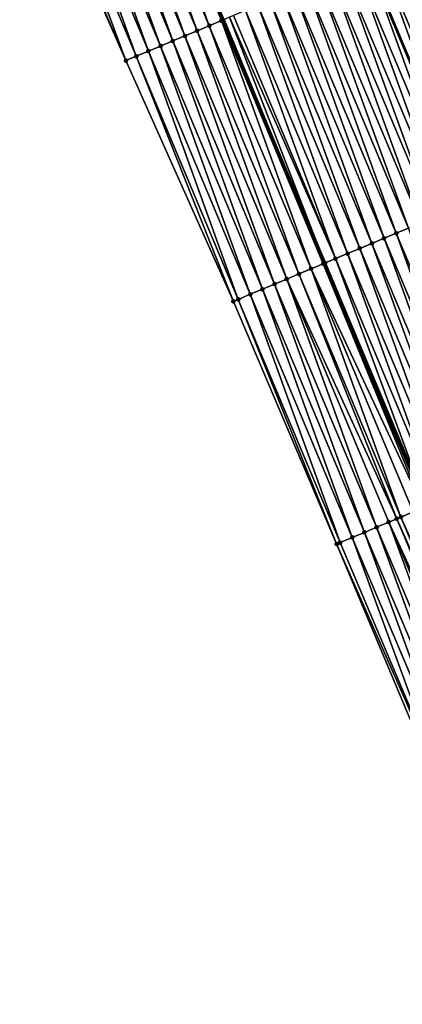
# Model space of a CAD drawing. Header units: feet. Extents: x 2010743 to 2022806, y 818705 to 837694.
# Tile 217 of 256: x 2011902 to 2011931, y 826034 to 826109. Entities that reach past the tile are written whole.
import ezdxf

# ---------------------------------------------------------------- set-up
doc = ezdxf.new("R2010")
doc.units = ezdxf.units.FT
doc.header["$MEASUREMENT"] = 0
for name, color, linetype, lineweight in [('EP_Travel Lane', 172, 'Continuous', 53), ('Road Shots', 141, 'Continuous', 100), ('STRIPING', 60, 'Continuous', 53)]:
    doc.layers.add(name, color=color, linetype=linetype, lineweight=lineweight)
doc.layers.add('I-77-MM17-21_NB-Surface-Border', color=7, linetype='Continuous')
doc.layers.add('I-77-MM17-21_NB-Surface-TIN', color=7, linetype='Continuous')

msp = doc.modelspace()

# ---------------------------------------------------------------- linework, layer by layer
at = {"layer": 'EP_Travel Lane'}
msp.add_polyline3d([(2011909.953, 826127.149, 319.59), (2011917.687, 826108.707, 319.818), (2011925.421, 826090.264, 320.062), (2011933.155, 826071.822, 320.325), (2011941, 826053.304, 320.588), (2011948.884, 826034.925, 320.834), (2011956.768, 826016.547, 321.086), (2011964.653, 825998.168, 321.328), (2011972.757, 825979.661, 321.583), (2011980.947, 825961.417, 321.839), (2011989.136, 825943.172, 322.073), (2011997.325, 825924.927, 322.341), (2012005.75, 825906.52, 322.572), (2012014.237, 825888.412, 322.792), (2012022.724, 825870.303, 323.024), (2012031.212, 825852.195, 323.246), (2012039.934, 825833.943, 323.44), (2012048.718, 825815.976, 323.623), (2012057.502, 825798.009, 323.823), (2012066.285, 825780.042, 323.996), (2012075.193, 825762.003, 324.193)], dxfattribs=at)
at = {"layer": 'I-77-MM17-21_NB-Surface-Border', "color": 3, "linetype": 'Continuous', "lineweight": -3}
msp.add_polyline3d([(2012074.071, 825761.443, 324.254), (2012065.296, 825779.559, 324.054), (2012054.131, 825796.363, 323.991), (2012048.4, 825815.82, 323.63), (2012038.516, 825833.25, 323.524), (2012027.602, 825850.507, 323.451), (2012018.838, 825868.486, 323.235), (2012010.324, 825886.582, 323), (2012000.581, 825904.103, 322.808), (2011991.691, 825922.414, 322.585), (2011982.965, 825940.418, 322.321), (2011974.424, 825958.507, 322.092), (2011965.921, 825976.612, 321.891), (2011957.568, 825995.133, 321.658), (2011949.614, 826013.482, 321.417), (2011941.785, 826031.885, 321.167), (2011934.128, 826050.361, 320.926), (2011926.309, 826068.956, 320.665), (2011918.478, 826087.357, 320.426), (2011910.329, 826105.626, 320.214), (2011902.267, 826123.932, 320)], dxfattribs=at)
at = {"layer": 'I-77-MM17-21_NB-Surface-TIN', "color": 128, "linetype": 'Continuous', "lineweight": -3}
for points in [[(2011915.721, 826107.884, 319.935), (2011908.909, 826126.713, 319.654), (2011907.987, 826126.326, 319.703)], [(2011916.643, 826108.27, 319.889), (2011909.832, 826127.099, 319.598), (2011908.909, 826126.713, 319.654)], [(2011915.721, 826107.884, 319.935), (2011916.643, 826108.27, 319.889), (2011908.909, 826126.713, 319.654)], [(2011917.566, 826108.656, 319.826), (2011909.953, 826127.149, 319.59), (2011909.832, 826127.099, 319.598)], [(2011916.643, 826108.27, 319.889), (2011917.566, 826108.656, 319.826), (2011909.832, 826127.099, 319.598)], [(2011917.774, 826108.743, 319.812), (2011909.953, 826127.149, 319.59), (2011917.687, 826108.707, 319.818)], [(2011917.566, 826108.656, 319.826), (2011917.687, 826108.707, 319.818), (2011909.953, 826127.149, 319.59)], [(2011913.876, 826107.112, 320.04), (2011907.064, 826125.94, 319.761), (2011906.142, 826125.554, 319.804)], [(2011914.798, 826107.498, 319.997), (2011907.987, 826126.326, 319.703), (2011907.064, 826125.94, 319.761)], [(2011913.876, 826107.112, 320.04), (2011914.798, 826107.498, 319.997), (2011907.064, 826125.94, 319.761)], [(2011914.798, 826107.498, 319.997), (2011915.721, 826107.884, 319.935), (2011907.987, 826126.326, 319.703)], [(2011912.031, 826106.339, 320.128), (2011905.22, 826125.168, 319.85), (2011904.297, 826124.782, 319.898)], [(2011912.954, 826106.725, 320.085), (2011906.142, 826125.554, 319.804), (2011905.22, 826125.168, 319.85)], [(2011912.031, 826106.339, 320.128), (2011912.954, 826106.725, 320.085), (2011905.22, 826125.168, 319.85)], [(2011912.954, 826106.725, 320.085), (2011913.876, 826107.112, 320.04), (2011906.142, 826125.554, 319.804)], [(2011910.329, 826105.626, 320.214), (2011903.375, 826124.395, 319.944), (2011902.452, 826124.009, 319.991)], [(2011911.109, 826105.953, 320.173), (2011904.297, 826124.782, 319.898), (2011903.375, 826124.395, 319.944)], [(2011910.329, 826105.626, 320.214), (2011911.109, 826105.953, 320.173), (2011903.375, 826124.395, 319.944)], [(2011911.109, 826105.953, 320.173), (2011912.031, 826106.339, 320.128), (2011904.297, 826124.782, 319.898)], [(2011910.329, 826105.626, 320.214), (2011902.452, 826124.009, 319.991), (2011902.267, 826123.932, 320)], [(2011937.291, 826095.235, 319.548), (2011930.479, 826114.064, 319.257), (2011929.557, 826113.678, 319.307)], [(2011938.213, 826095.621, 319.498), (2011931.402, 826114.45, 319.21), (2011930.479, 826114.064, 319.257)], [(2011937.291, 826095.235, 319.548), (2011938.213, 826095.621, 319.498), (2011930.479, 826114.064, 319.257)], [(2011935.446, 826094.463, 319.626), (2011928.634, 826113.291, 319.337), (2011927.712, 826112.905, 319.379)], [(2011929.557, 826113.678, 319.307), (2011928.634, 826113.291, 319.337), (2011936.368, 826094.849, 319.586)], [(2011935.446, 826094.463, 319.626), (2011936.368, 826094.849, 319.586), (2011928.634, 826113.291, 319.337)], [(2011937.291, 826095.235, 319.548), (2011929.557, 826113.678, 319.307), (2011936.368, 826094.849, 319.586)], [(2011933.601, 826093.69, 319.708), (2011926.79, 826112.519, 319.421), (2011925.867, 826112.133, 319.462)], [(2011934.524, 826094.076, 319.667), (2011927.712, 826112.905, 319.379), (2011926.79, 826112.519, 319.421)], [(2011933.601, 826093.69, 319.708), (2011934.524, 826094.076, 319.667), (2011926.79, 826112.519, 319.421)], [(2011934.524, 826094.076, 319.667), (2011935.446, 826094.463, 319.626), (2011927.712, 826112.905, 319.379)], [(2011931.757, 826092.918, 319.787), (2011924.945, 826111.746, 319.502), (2011924.022, 826111.36, 319.542)], [(2011932.679, 826093.304, 319.749), (2011925.867, 826112.133, 319.462), (2011924.945, 826111.746, 319.502)], [(2011931.757, 826092.918, 319.787), (2011932.679, 826093.304, 319.749), (2011924.945, 826111.746, 319.502)], [(2011932.679, 826093.304, 319.749), (2011933.601, 826093.69, 319.708), (2011925.867, 826112.133, 319.462)], [(2011929.912, 826092.145, 319.862), (2011923.1, 826110.974, 319.581), (2011922.178, 826110.587, 319.616)], [(2011930.834, 826092.531, 319.826), (2011924.022, 826111.36, 319.542), (2011923.1, 826110.974, 319.581)], [(2011929.912, 826092.145, 319.862), (2011930.834, 826092.531, 319.826), (2011923.1, 826110.974, 319.581)], [(2011930.834, 826092.531, 319.826), (2011931.757, 826092.918, 319.787), (2011924.022, 826111.36, 319.542)], [(2011928.067, 826091.372, 319.943), (2011921.255, 826110.201, 319.654), (2011920.333, 826109.815, 319.696)], [(2011928.989, 826091.759, 319.902), (2011922.178, 826110.587, 319.616), (2011921.255, 826110.201, 319.654)], [(2011928.067, 826091.372, 319.943), (2011928.989, 826091.759, 319.902), (2011921.255, 826110.201, 319.654)], [(2011928.989, 826091.759, 319.902), (2011929.912, 826092.145, 319.862), (2011922.178, 826110.587, 319.616)], [(2011926.222, 826090.6, 320.022), (2011919.411, 826109.429, 319.737), (2011918.488, 826109.042, 319.777)], [(2011927.145, 826090.986, 319.984), (2011920.333, 826109.815, 319.696), (2011919.411, 826109.429, 319.737)], [(2011926.222, 826090.6, 320.022), (2011927.145, 826090.986, 319.984), (2011919.411, 826109.429, 319.737)], [(2011927.145, 826090.986, 319.984), (2011928.067, 826091.372, 319.943), (2011920.333, 826109.815, 319.696)], [(2011924.377, 826089.828, 320.129), (2011917.566, 826108.656, 319.826), (2011916.643, 826108.27, 319.889)], [(2011925.3, 826090.214, 320.069), (2011917.687, 826108.707, 319.818), (2011917.566, 826108.656, 319.826)], [(2011924.377, 826089.828, 320.129), (2011925.3, 826090.214, 320.069), (2011917.566, 826108.656, 319.826)], [(2011925.423, 826090.265, 320.061), (2011917.774, 826108.743, 319.812), (2011917.687, 826108.707, 319.818)], [(2011925.423, 826090.265, 320.061), (2011917.687, 826108.707, 319.818), (2011925.421, 826090.264, 320.062)], [(2011925.3, 826090.214, 320.069), (2011925.421, 826090.264, 320.062), (2011917.687, 826108.707, 319.818)], [(2011925.423, 826090.265, 320.061), (2011918.179, 826108.913, 319.789), (2011917.774, 826108.743, 319.812)], [(2011926.222, 826090.6, 320.022), (2011918.488, 826109.042, 319.777), (2011918.179, 826108.913, 319.789)], [(2011925.423, 826090.265, 320.061), (2011926.222, 826090.6, 320.022), (2011918.179, 826108.913, 319.789)], [(2011922.533, 826089.055, 320.23), (2011915.721, 826107.884, 319.935), (2011914.798, 826107.498, 319.997)], [(2011923.455, 826089.441, 320.179), (2011916.643, 826108.27, 319.889), (2011915.721, 826107.884, 319.935)], [(2011922.533, 826089.055, 320.23), (2011923.455, 826089.441, 320.179), (2011915.721, 826107.884, 319.935)], [(2011923.455, 826089.441, 320.179), (2011924.377, 826089.828, 320.129), (2011916.643, 826108.27, 319.889)], [(2011920.688, 826088.283, 320.321), (2011913.876, 826107.112, 320.04), (2011912.954, 826106.725, 320.085)], [(2011921.61, 826088.669, 320.275), (2011914.798, 826107.498, 319.997), (2011913.876, 826107.112, 320.04)], [(2011920.688, 826088.283, 320.321), (2011921.61, 826088.669, 320.275), (2011913.876, 826107.112, 320.04)], [(2011921.61, 826088.669, 320.275), (2011922.533, 826089.055, 320.23), (2011914.798, 826107.498, 319.997)], [(2011918.843, 826087.51, 320.407), (2011912.031, 826106.339, 320.128), (2011911.109, 826105.953, 320.173)], [(2011919.765, 826087.896, 320.364), (2011912.954, 826106.725, 320.085), (2011912.031, 826106.339, 320.128)], [(2011918.843, 826087.51, 320.407), (2011919.765, 826087.896, 320.364), (2011912.031, 826106.339, 320.128)], [(2011919.765, 826087.896, 320.364), (2011920.688, 826088.283, 320.321), (2011912.954, 826106.725, 320.085)], [(2011918.478, 826087.357, 320.426), (2011911.109, 826105.953, 320.173), (2011910.329, 826105.626, 320.214)], [(2011918.478, 826087.357, 320.426), (2011918.843, 826087.51, 320.407), (2011911.109, 826105.953, 320.173)], [(2011938.568, 826074.089, 320.08), (2011931.757, 826092.918, 319.787), (2011930.834, 826092.531, 319.826)], [(2011936.723, 826073.316, 320.157), (2011929.912, 826092.145, 319.862), (2011928.989, 826091.759, 319.902)], [(2011937.646, 826073.703, 320.116), (2011930.834, 826092.531, 319.826), (2011929.912, 826092.145, 319.862)], [(2011936.723, 826073.316, 320.157), (2011937.646, 826073.703, 320.116), (2011929.912, 826092.145, 319.862)], [(2011937.646, 826073.703, 320.116), (2011938.568, 826074.089, 320.08), (2011930.834, 826092.531, 319.826)], [(2011934.879, 826072.544, 320.243), (2011928.067, 826091.372, 319.943), (2011927.145, 826090.986, 319.984)], [(2011935.801, 826072.93, 320.198), (2011928.989, 826091.759, 319.902), (2011928.067, 826091.372, 319.943)], [(2011934.879, 826072.544, 320.243), (2011935.801, 826072.93, 320.198), (2011928.067, 826091.372, 319.943)], [(2011935.801, 826072.93, 320.198), (2011936.723, 826073.316, 320.157), (2011928.989, 826091.759, 319.902)], [(2011925.423, 826090.265, 320.061), (2011933.155, 826071.822, 320.325), (2011926.222, 826090.6, 320.022)], [(2011933.956, 826072.158, 320.286), (2011927.145, 826090.986, 319.984), (2011926.222, 826090.6, 320.022)], [(2011933.956, 826072.158, 320.286), (2011926.222, 826090.6, 320.022), (2011933.155, 826071.822, 320.325)], [(2011933.956, 826072.158, 320.286), (2011934.879, 826072.544, 320.243), (2011927.145, 826090.986, 319.984)], [(2011932.876, 826071.705, 320.341), (2011925.3, 826090.214, 320.069), (2011924.377, 826089.828, 320.129)], [(2011933.034, 826071.771, 320.331), (2011925.421, 826090.264, 320.062), (2011925.3, 826090.214, 320.069)], [(2011932.876, 826071.705, 320.341), (2011933.034, 826071.771, 320.331), (2011925.3, 826090.214, 320.069)], [(2011925.423, 826090.265, 320.061), (2011925.421, 826090.264, 320.062), (2011933.155, 826071.822, 320.325)], [(2011933.034, 826071.771, 320.331), (2011933.155, 826071.822, 320.325), (2011925.421, 826090.264, 320.062)], [(2011930.876, 826070.868, 320.451), (2011923.455, 826089.441, 320.179), (2011922.533, 826089.055, 320.23)], [(2011931.189, 826070.999, 320.432), (2011924.377, 826089.828, 320.129), (2011923.455, 826089.441, 320.179)], [(2011930.876, 826070.868, 320.451), (2011931.189, 826070.999, 320.432), (2011923.455, 826089.441, 320.179)], [(2011931.189, 826070.999, 320.432), (2011932.111, 826071.385, 320.383), (2011924.377, 826089.828, 320.129)], [(2011932.111, 826071.385, 320.383), (2011932.876, 826071.705, 320.341), (2011924.377, 826089.828, 320.129)], [(2011928.422, 826069.84, 320.568), (2011921.61, 826088.669, 320.275), (2011920.688, 826088.283, 320.321)], [(2011929.344, 826070.227, 320.526), (2011922.533, 826089.055, 320.23), (2011921.61, 826088.669, 320.275)], [(2011928.422, 826069.84, 320.568), (2011929.344, 826070.227, 320.526), (2011921.61, 826088.669, 320.275)], [(2011929.344, 826070.227, 320.526), (2011930.267, 826070.613, 320.485), (2011922.533, 826089.055, 320.23)], [(2011930.267, 826070.613, 320.485), (2011930.876, 826070.868, 320.451), (2011922.533, 826089.055, 320.23)], [(2011926.577, 826069.068, 320.652), (2011919.765, 826087.896, 320.364), (2011918.843, 826087.51, 320.407)], [(2011927.499, 826069.454, 320.609), (2011920.688, 826088.283, 320.321), (2011919.765, 826087.896, 320.364)], [(2011926.577, 826069.068, 320.652), (2011927.499, 826069.454, 320.609), (2011919.765, 826087.896, 320.364)], [(2011927.499, 826069.454, 320.609), (2011928.422, 826069.84, 320.568), (2011920.688, 826088.283, 320.321)], [(2011926.309, 826068.956, 320.665), (2011918.843, 826087.51, 320.407), (2011918.478, 826087.357, 320.426)], [(2011926.309, 826068.956, 320.665), (2011926.577, 826069.068, 320.652), (2011918.843, 826087.51, 320.407)], [(2011939.416, 826052.626, 320.671), (2011932.111, 826071.385, 320.383), (2011931.189, 826070.999, 320.432)], [(2011937.202, 826051.678, 320.781), (2011930.267, 826070.613, 320.485), (2011929.344, 826070.227, 320.526)], [(2011938.692, 826052.316, 320.703), (2011930.876, 826070.868, 320.451), (2011930.267, 826070.613, 320.485)], [(2011937.202, 826051.678, 320.781), (2011938.121, 826052.071, 320.74), (2011930.267, 826070.613, 320.485)], [(2011938.121, 826052.071, 320.74), (2011938.692, 826052.316, 320.703), (2011930.267, 826070.613, 320.485)], [(2011939.04, 826052.465, 320.684), (2011931.189, 826070.999, 320.432), (2011930.876, 826070.868, 320.451)], [(2011938.692, 826052.316, 320.703), (2011939.04, 826052.465, 320.684), (2011930.876, 826070.868, 320.451)], [(2011939.04, 826052.465, 320.684), (2011939.416, 826052.626, 320.671), (2011931.189, 826070.999, 320.432)], [(2011935.364, 826050.89, 320.869), (2011928.422, 826069.84, 320.568), (2011927.499, 826069.454, 320.609)], [(2011936.283, 826051.284, 320.826), (2011929.344, 826070.227, 320.526), (2011928.422, 826069.84, 320.568)], [(2011935.364, 826050.89, 320.869), (2011936.283, 826051.284, 320.826), (2011928.422, 826069.84, 320.568)], [(2011936.283, 826051.284, 320.826), (2011937.202, 826051.678, 320.781), (2011929.344, 826070.227, 320.526)], [(2011934.444, 826050.497, 320.912), (2011926.577, 826069.068, 320.652), (2011926.309, 826068.956, 320.665)], [(2011934.128, 826050.361, 320.926), (2011934.444, 826050.497, 320.912), (2011926.309, 826068.956, 320.665)], [(2011934.444, 826050.497, 320.912), (2011927.499, 826069.454, 320.609), (2011926.577, 826069.068, 320.652)], [(2011934.444, 826050.497, 320.912), (2011935.364, 826050.89, 320.869), (2011927.499, 826069.454, 320.609)]]:
    msp.add_3dface(points, dxfattribs=at)
at = {"layer": 'Road Shots', "lineweight": 100}
for p in [(2011917.566, 826108.656, 319.826), (2011915.721, 826107.884, 319.935), (2011916.643, 826108.27, 319.889), (2011913.876, 826107.112, 320.04), (2011914.798, 826107.498, 319.997), (2011912.031, 826106.339, 320.128), (2011912.954, 826106.725, 320.085), (2011910.329, 826105.626, 320.214), (2011911.109, 826105.953, 320.173), (2011929.912, 826092.145, 319.862), (2011930.834, 826092.531, 319.826), (2011928.067, 826091.372, 319.943), (2011928.989, 826091.759, 319.902), (2011926.222, 826090.6, 320.022), (2011927.145, 826090.986, 319.984), (2011925.3, 826090.214, 320.069), (2011925.423, 826090.265, 320.061), (2011923.455, 826089.441, 320.179), (2011924.377, 826089.828, 320.129), (2011921.61, 826088.669, 320.275), (2011922.533, 826089.055, 320.23), (2011919.765, 826087.896, 320.364), (2011920.688, 826088.283, 320.321), (2011918.478, 826087.357, 320.426), (2011918.843, 826087.51, 320.407), (2011930.267, 826070.613, 320.485), (2011930.876, 826070.868, 320.451), (2011931.189, 826070.999, 320.432), (2011928.422, 826069.84, 320.568), (2011929.344, 826070.227, 320.526), (2011926.309, 826068.956, 320.665), (2011926.577, 826069.068, 320.652), (2011927.499, 826069.454, 320.609)]:
    msp.add_point(p, dxfattribs=at)
at = {"layer": 'STRIPING'}
msp.add_polyline3d([(2011928.634, 826113.291, 319.337), (2011936.368, 826094.849, 319.586), (2011944.102, 826076.407, 319.837), (2011951.91, 826057.978, 320.109), (2011959.794, 826039.599, 320.378), (2011967.678, 826021.221, 320.635), (2011975.563, 826002.842, 320.872), (2011983.58, 825984.489, 321.128), (2011991.736, 825966.23, 321.379), (2011999.892, 825947.97, 321.645), (2012008.048, 825929.711, 321.905), (2012016.366, 825911.486, 322.136), (2012024.847, 825893.374, 322.349), (2012033.327, 825875.262, 322.579), (2012041.807, 825857.15, 322.801), (2012050.44, 825839.074, 322.994), (2012059.224, 825821.107, 323.192), (2012068.007, 825803.14, 323.391), (2012076.791, 825785.173, 323.586), (2012085.655, 825767.227, 323.799)], dxfattribs=at)

doc.saveas('drawing.dxf')
